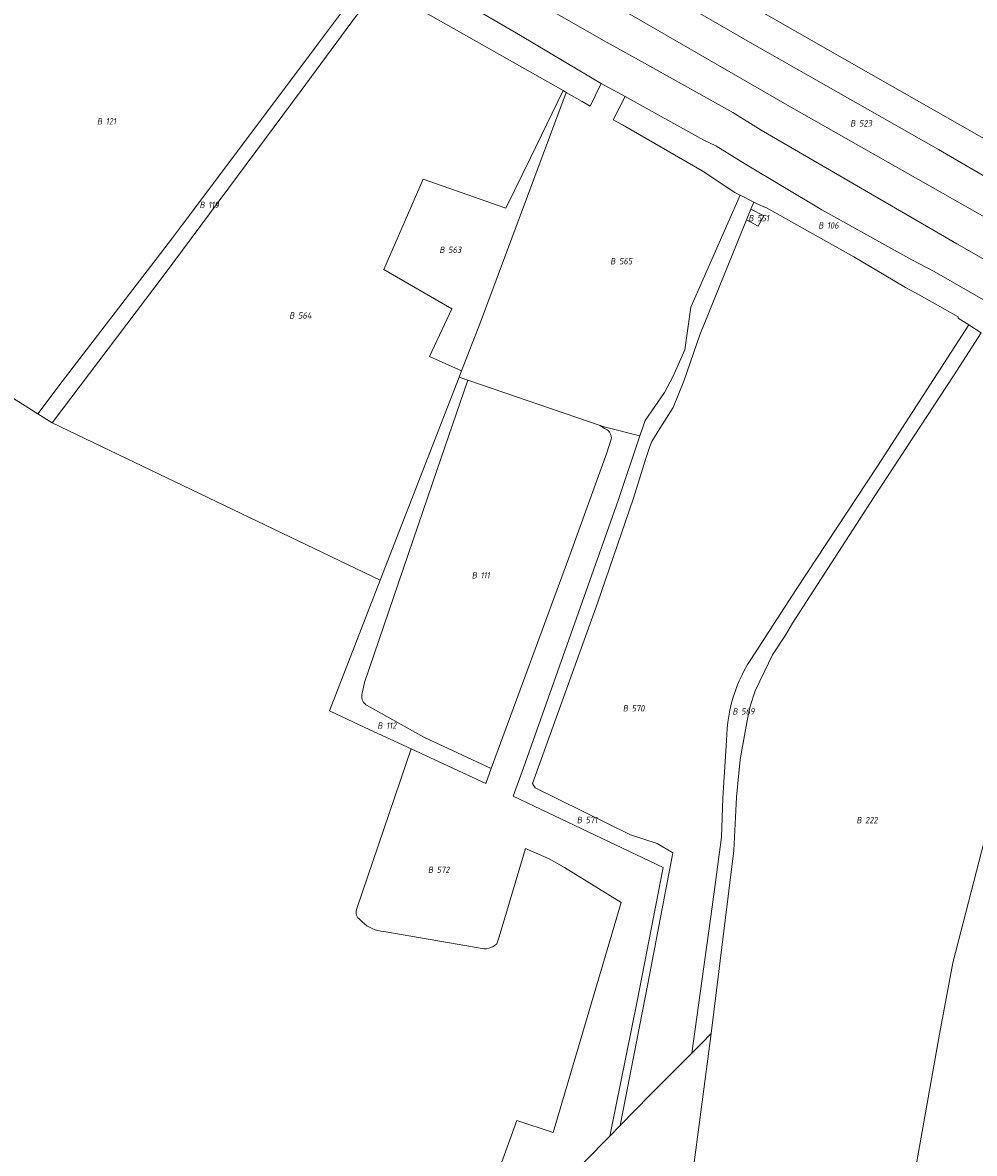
# Model space of a CAD drawing. Header units: metres. Extents: x 154658 to 157381, y 449781 to 452932.
# Tile 8 of 52: x 155262 to 155530, y 450988 to 451307. Entities that reach past the tile are written whole.
import ezdxf
from ezdxf.enums import TextEntityAlignment as Align
from ezdxf.lldxf.tags import DXFTag

# ---------------------------------------------------------------- set-up
doc = ezdxf.new("R2010")
doc.units = ezdxf.units.M
doc.layers.add('B-WE-KG-GRENS_PERCEEL-G', color=150, linetype='KG-PERCEEL', lineweight=18)
doc.layers.add('B-WE-KG-GRENS_PERCEEL-S', color=150, linetype='Continuous', lineweight=25)
doc.styles.add('NLCS-ISO', font='NLCS-ISO.ttf')
doc.styles.get("Standard").update_dxf_attribs({"font": 'verdana.ttf'})
tags = doc.linetypes.add('KG-PERCEEL', pattern='A,5.5,-2,["P",Standard,S=1.8,R=0,X=-0.5,Y=-0.9],-2,5.5,-2,[5,NLCS.SHX,S=0.75,R=0,X=0,Y=0],-2', length=19).pattern_tags.tags
tags[6] = DXFTag(74, 10)

# ---------------------------------------------------------------- blocks, each defined once
blk = doc.blocks.new('SKG-PERCEELNUMMER-SO')
at = {"style": 'NLCS-ISO', "oblique": 10, "flags": 1}
for tag, p in [('GEMEENTECODE', (0, 2.55)), ('PERCEELGROOTTE', (0, -2.45))]:
    blk.add_attdef(tag, text='', height=1.8, dxfattribs=at).set_placement(p, align=Align.MIDDLE_CENTER)
at = {"style": 'NLCS-ISO', "oblique": 10}
blk.add_attdef('SECTIE', text='', height=1.8, dxfattribs=at).set_placement((-0.5, 0), align=Align.MIDDLE_RIGHT)
blk.add_attdef('PERCEELNUMMER', text='', height=1.8, dxfattribs=at).set_placement((0.5, 0), align=Align.MIDDLE_LEFT)

msp = doc.modelspace()

# ---------------------------------------------------------------- linework, layer by layer
at = {"layer": 'B-WE-KG-GRENS_PERCEEL-G', "flags": 128}
for points in [[(155109.67, 451494.987), (155118.726, 451489.76), (155205.82, 451439.812), (155298.85, 451386.554), (155392.323, 451332.697), (155478.821, 451282.753), (155553.455, 451240.324), (155600, 451212.867), (155670.275, 451172.163), (155748.254, 451128.084), (155780.086, 451110.051)], [(155104.088, 451485.735), (155144.405, 451462.837), (155184.071, 451440.296), (155241.301, 451407.249), (155287.346, 451381.127), (155298.404, 451374.524), (155332.284, 451355.355), (155377.213, 451329.415), (155425.957, 451301.517), (155437.322, 451295.206), (155462.222, 451281.355), (155470.268, 451276.308), (155518.623, 451248.23), (155525.415, 451244.331), (155563.729, 451222.45), (155575.655, 451215.761), (155593.918, 451205.442), (155600, 451201.766), (155637.442, 451180.731), (155680.68, 451156.017), (155745.976, 451118.713), (155778.741, 451099.981)], [(155288.758, 451367.965), (155291.33, 451366.192), (155294.606, 451364.375), (155306.041, 451357.831), (155344.348, 451336.021), (155378.828, 451316.813), (155402.366, 451302.977), (155422.603, 451290.956), (155425.194, 451289.519)], [(155449.006, 451321.811), (155451.696, 451320.394), (155493.698, 451296.376), (155539.075, 451270.503), (155552.677, 451262.561)], [(155266.388, 451196.458), (155273.241, 451205.542), (155304.003, 451245.671), (155307.153, 451249.765), (155324.159, 451272.358), (155344.906, 451300.128), (155358.738, 451318.626)], [(155270.443, 451193.925), (155302.003, 451235.561), (155340.598, 451287.518), (155356.186, 451308.689), (155363.434, 451316.44)], [(155363.434, 451316.44), (155414.432, 451287.489)], [(155444.327, 451314.298), (155467.809, 451300.677), (155520.219, 451270.879), (155561.857, 451246.707), (155579.955, 451237.088), (155633.768, 451206.085), (155772.323, 451127.568), (155780.947, 451122.688)], [(155414.432, 451287.489), (155405.25, 451268.554), (155398.305, 451254.407), (155374.957, 451262.566), (155363.927, 451237.077), (155383.057, 451226.007), (155376.74, 451212.602), (155385.797, 451208.502)], [(155385.797, 451208.502), (155391.132, 451222.228), (155415.328, 451286.981)], [(155414.432, 451287.489), (155415.328, 451286.981)], [(155415.328, 451286.981), (155419.775, 451284.456), (155422.029, 451283.104), (155425.194, 451289.519)], [(155425.194, 451289.519), (155431.88, 451285.812)], [(155428.515, 451279.256), (155431.88, 451285.812)], [(155431.88, 451285.812), (155454.051, 451273.516), (155457.451, 451271.902), (155465.844, 451266.72), (155487.372, 451253.937), (155512.729, 451239.794), (155518.983, 451236.537), (155547.055, 451220.452), (155558.705, 451213.905), (155563.302, 451211.267)], [(155428.515, 451279.256), (155431.196, 451277.816), (155453.621, 451264.878), (155462.866, 451258.773), (155464.342, 451258.03)], [(155448.696, 451214.434), (155450.461, 451226.489), (155464.342, 451258.03)], [(155464.342, 451258.03), (155468.185, 451256.094)], [(155467.363, 451254.082), (155468.185, 451256.094)], [(155468.185, 451256.094), (155470.537, 451254.909), (155471.76, 451254.451), (155496.339, 451240.618), (155510.897, 451231.984), (155514.82, 451229.912), (155525.817, 451223.753), (155525.774, 451223.4), (155528.783, 451221.458)], [(155466.124, 451251.049), (155469.431, 451249.307), (155470.984, 451252.221), (155467.363, 451254.082)], [(155466.124, 451251.049), (155467.363, 451254.082)], [(155466.124, 451251.049), (155452.914, 451218.713), (155448.404, 451205.66), (155445.481, 451198.159), (155441.72, 451192.299), (155439.461, 451188.59), (155438.856, 451187.254), (155437.64, 451183.539), (155434.29, 451172.69), (155424.07, 451143.04), (155405.79, 451092.235), (155406.566, 451091.025), (155433.399, 451077.773), (155440.97, 451075.311), (155445.366, 451072.708), (155438.283, 451035.837), (155430.488, 450995.854)], [(155226.69, 451221.244), (155238.703, 451213.752), (155266.388, 451196.458)], [(155467.347, 451127.231), (155480.14, 451146.958), (155503.014, 451181.662), (155528.783, 451221.458)], [(155528.783, 451221.458), (155532.224, 451219.237)], [(155456.149, 451021.808), (155456.947, 451027.892), (155462.519, 451073.368), (155463.319, 451088.424), (155464.329, 451098.981), (155466.187, 451109.487), (155467.186, 451114.063), (155468.58, 451118.376), (155471.164, 451123.857), (155473.449, 451128.493), (155477.097, 451134.015), (155479.083, 451137.449), (155502.062, 451173.032), (155524.485, 451207.144), (155532.224, 451219.237)], [(155436.081, 451190.172), (155437.551, 451194.546), (155442.98, 451202.416), (155445.393, 451206.869), (155448.696, 451214.434)], [(155385.116, 451206.749), (155385.797, 451208.502)], [(155357.808, 451117.756), (155358.424, 451120.731), (155378.936, 451180.76), (155387.587, 451205.901)], [(155362.866, 451149.503), (155385.116, 451206.749)], [(155385.116, 451206.749), (155387.587, 451205.901)], [(155387.587, 451205.901), (155424.848, 451193.124)], [(155266.388, 451196.458), (155270.443, 451193.925)], [(155270.443, 451193.925), (155362.866, 451149.503)], [(155424.848, 451193.124), (155426.081, 451192.243)], [(155424.848, 451193.124), (155425.989, 451192.733), (155436.081, 451190.172)], [(155427.997, 451189.254), (155428.021, 451189.682), (155427.979, 451190.109), (155427.87, 451190.523), (155427.698, 451190.916), (155427.466, 451191.277), (155427.181, 451191.597), (155426.85, 451191.869), (155426.48, 451192.086), (155426.081, 451192.243)], [(155394.147, 451096.442), (155416.005, 451155.825), (155426.779, 451185.39), (155427.997, 451189.254)], [(155427.59, 450992.906), (155435.271, 451030.941), (155442.61, 451068.635), (155400.308, 451088.674), (155403.243, 451096.643), (155429.965, 451171.971), (155436.081, 451190.172)], [(155362.866, 451149.503), (155348.568, 451112.712), (155358.488, 451108.075), (155371.555, 451102.015)], [(155467.347, 451127.231), (155466.438, 451125.76), (155465.59, 451124.253), (155464.802, 451122.713), (155464.078, 451121.143), (155463.417, 451119.544), (155462.822, 451117.921), (155462.292, 451116.274), (155461.829, 451114.608), (155461.434, 451112.924), (155461.107, 451111.226), (155460.849, 451109.516), (155460.66, 451107.797), (155460.54, 451106.072), (155460.49, 451104.343)], [(155357.808, 451117.756), (155357.701, 451117.308), (155357.664, 451116.848), (155357.697, 451116.389), (155357.799, 451115.939), (155357.968, 451115.511), (155358.2, 451115.113), (155358.49, 451114.755), (155358.831, 451114.445), (155359.215, 451114.19)], [(155359.215, 451114.19), (155375.151, 451105.296), (155394.147, 451096.442)], [(155450.738, 451016.273), (155456.451, 451057.467), (155459.115, 451077.105), (155459.487, 451088.12), (155460.49, 451104.343)], [(155356.206, 451056.721), (155371.555, 451102.015)], [(155371.555, 451102.015), (155392.606, 451092.254), (155394.147, 451096.442)], [(155454.75, 450979.531), (155472.282, 450975.484), (155510.935, 450967.802), (155520.554, 451021.651), (155524.252, 451041.772), (155533.836, 451078.866), (155536.623, 451088.768)], [(155394.712, 450978.897), (155401.381, 450997.306), (155411.609, 450993.912), (155430.781, 451058.731), (155414.821, 451068.583), (155410.518, 451070.99), (155403.784, 451073.897), (155396.369, 451049.039), (155395.76, 451047.107)], [(155356.206, 451056.721), (155356.095, 451056.327), (155356.056, 451055.919), (155356.089, 451055.51), (155356.193, 451055.114), (155356.366, 451054.743), (155356.601, 451054.407), (155356.892, 451054.119), (155357.229, 451053.886)], [(155357.229, 451053.886), (155357.812, 451053.267), (155358.448, 451052.702), (155359.132, 451052.195), (155359.857, 451051.751), (155360.619, 451051.373), (155361.412, 451051.064), (155362.229, 451050.826), (155363.063, 451050.661), (155363.909, 451050.571)], [(155363.909, 451050.571), (155392.176, 451045.639)], [(155392.176, 451045.639), (155392.828, 451045.715), (155393.469, 451045.862), (155394.089, 451046.077), (155394.683, 451046.359), (155395.242, 451046.703), (155395.76, 451047.107)], [(155450.722, 450980.461), (155456.149, 451021.808)], [(155450.738, 451016.273), (155453.323, 451018.863), (155456.149, 451021.808)], [(155434.564, 451000), (155439.082, 451004.596), (155450.738, 451016.273)], [(155430.488, 450995.854), (155434.564, 451000)], [(155427.59, 450992.906), (155430.488, 450995.854)], [(155414.259, 450979.429), (155420.496, 450985.69), (155427.59, 450992.906)]]:
    msp.add_lwpolyline(points, dxfattribs=at)

# ---------------------------------------------------------------- block references
at = {"layer": 'B-WE-KG-GRENS_PERCEEL-S'}
for p, values in [((155285.017, 451278.84), {'PERCEELNUMMER': '121', 'SECTIE': 'B'}), ((155497.33, 451278.271), {'PERCEELNUMMER': '523', 'SECTIE': 'B'}), ((155313.906, 451255.278), {'PERCEELNUMMER': '119', 'SECTIE': 'B'}), ((155468.625, 451251.555), {'PERCEELNUMMER': '551', 'SECTIE': 'B'}), ((155488.322, 451249.51), {'PERCEELNUMMER': '106', 'SECTIE': 'B'}), ((155381.52, 451242.639), {'PERCEELNUMMER': '563', 'SECTIE': 'B'}), ((155429.681, 451239.428), {'PERCEELNUMMER': '565', 'SECTIE': 'B'}), ((155339.214, 451224.13), {'PERCEELNUMMER': '564', 'SECTIE': 'B'}), ((155390.651, 451150.913), {'PERCEELNUMMER': '111', 'SECTIE': 'B'}), ((155433.228, 451113.45), {'PERCEELNUMMER': '570', 'SECTIE': 'B'}), ((155464.133, 451112.591), {'PERCEELNUMMER': '569', 'SECTIE': 'B'}), ((155364.04, 451108.564), {'PERCEELNUMMER': '112', 'SECTIE': 'B'}), ((155420.252, 451081.968), {'PERCEELNUMMER': '571', 'SECTIE': 'B'}), ((155499.065, 451081.93), {'PERCEELNUMMER': '222', 'SECTIE': 'B'}), ((155378.287, 451067.951), {'PERCEELNUMMER': '572', 'SECTIE': 'B'})]:
    msp.add_blockref('SKG-PERCEELNUMMER-SO', p, dxfattribs=at).add_auto_attribs(values)

doc.saveas('drawing.dxf')
